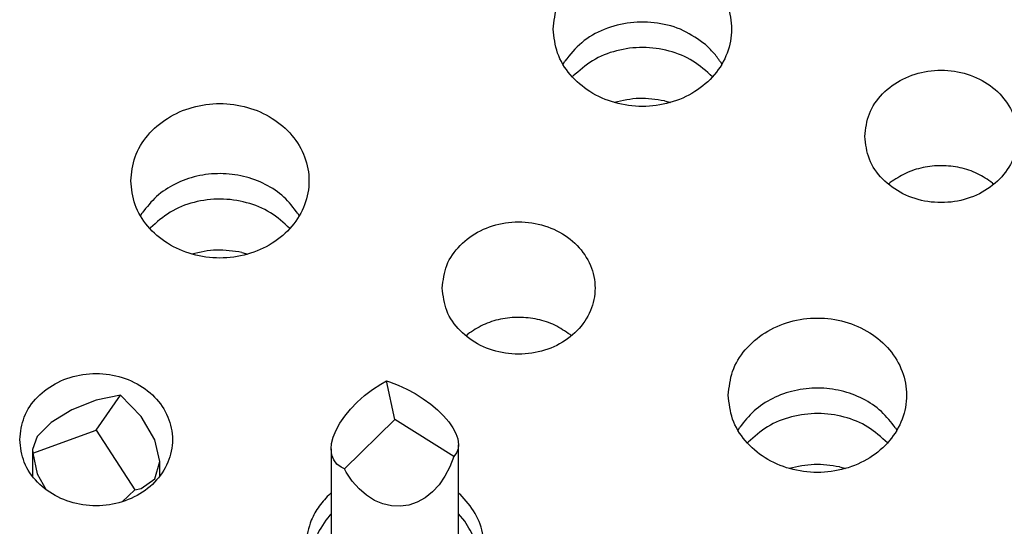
# Model space of a CAD drawing. Header units: inches. Extents: x -129 to 664, y -381 to 179.
# Tile 59 of 109: x -54 to -46, y -204 to -200. Entities that reach past the tile are written whole.
import ezdxf

# ---------------------------------------------------------------- set-up
doc = ezdxf.new("R2010")
doc.units = ezdxf.units.IN
doc.layers.add('1', color=7, linetype='Continuous')

# ---------------------------------------------------------------- blocks, each defined once
blk = doc.blocks.new('gnd_pogo_bot_1400-1715_2_19__68', base_point=(-53.9006, -203.9381))
at = {"color": 7, "linetype": 'Continuous'}
for p, q in [((-53.4006, -203.1407), (-53.592, -203.2168)), ((-53.4006, -203.3753), (-53.2093, -203.1003)), ((-53.2093, -203.1003), (-53.4006, -203.1407)), ((-53.0471, -203.2675), (-53.2093, -203.1003)), ((-53.592, -203.2168), (-53.7542, -203.317)), ((-52.9387, -203.4511), (-53.0471, -203.2675)), ((-53.8963, -203.5569), (-53.4006, -203.3753)), ((-53.7542, -203.317), (-53.8626, -203.4261)), ((-53.4006, -203.3753), (-53.0962, -203.8439)), ((-53.8626, -203.4261), (-53.9006, -203.5275)), ((-52.9006, -203.6232), (-52.9387, -203.4511)), ((-53.9006, -203.5275), (-53.9006, -203.7368)), ((-53.9006, -203.5275), (-53.8963, -203.5569)), ((-53.8963, -203.5569), (-53.8626, -203.7178)), ((-52.9387, -203.7575), (-52.9006, -203.6232)), ((-52.9006, -203.7368), (-52.9006, -203.6232)), ((-53.8626, -203.7178), (-53.7926, -203.8434)), ((-53.0471, -203.8337), (-52.9387, -203.7575)), ((-53.1946, -203.9381), (-53.0962, -203.8439)), ((-53.0962, -203.8439), (-53.0471, -203.8337))]:
    blk.add_line(p, q, dxfattribs=at)
blk = doc.blocks.new('ground_pin_set_2__84', base_point=(-63.8566, -215.4344))
blk.add_blockref('gnd_pogo_bot_1400-1715_2_19__68', (-53.9006, -203.9381))
blk = doc.blocks.new('insulator_top2_E7018-25457__90', base_point=(-86.5092, -231.6628))
at = {"color": 7, "linetype": 'Continuous'}
for p, q in [((-49.7333, -200.503), (-49.7191, -200.479)), ((-48.4973, -200.4844), (-48.4865, -200.5031)), ((-47.178, -201.4445), (-47.1631, -201.4319)), ((-46.3589, -201.4355), (-46.3483, -201.4446)), ((-53.052, -201.6934), (-53.0378, -201.6694)), ((-51.8159, -201.6748), (-51.8051, -201.6935)), ((-50.4967, -202.635), (-50.4818, -202.6224)), ((-49.6776, -202.626), (-49.667, -202.635)), ((-48.3587, -203.377), (-48.3445, -203.353)), ((-47.1226, -203.3584), (-47.1118, -203.3771)), ((-51.5614, -203.8745), (-51.554, -203.8683)), ((-50.554, -203.8685), (-50.5416, -203.879))]:
    blk.add_line(p, q, dxfattribs=at)
for points, knots in [([(-49.8099, -200.2276), (-49.8031, -200.2914), (-49.7891, -200.4209), (-49.6818, -200.5934), (-49.5247, -200.7284), (-49.3272, -200.8143), (-49.1099, -200.8437), (-48.8926, -200.8143), (-48.6954, -200.7284), (-48.5372, -200.5934), (-48.434, -200.4209), (-48.3981, -200.2276), (-48.434, -200.0343), (-48.5372, -199.8618), (-48.6954, -199.7268), (-48.8926, -199.6409), (-49.1099, -199.6115), (-49.3272, -199.6409), (-49.5247, -199.7268), (-49.6818, -199.8618), (-49.7891, -200.0343), (-49.8031, -200.1638), (-49.8099, -200.2276)], [0, 0, 0, 0, 0.190439, 0.386512, 0.591376, 0.804667, 1.023004, 1.241341, 1.454632, 1.659496, 1.855569, 2.046008, 2.236447, 2.43252, 2.637384, 2.850675, 3.069012, 3.287349, 3.50064, 3.705504, 3.901578, 4.092016, 4.092016, 4.092016, 4.092016]), ([(-48.615, -200.3489), (-48.6706, -200.3089), (-48.7838, -200.2274), (-48.9903, -200.1714), (-49.2047, -200.1671), (-49.4103, -200.2204), (-49.5931, -200.322), (-49.6777, -200.4274), (-49.7191, -200.479)], [0, 0, 0, 0, 0.204407, 0.415613, 0.629557, 0.841333, 1.046701, 1.243497, 1.243497, 1.243497, 1.243497]), ([(-48.4973, -200.4844), (-48.5143, -200.4599), (-48.5486, -200.4105), (-48.5927, -200.3696), (-48.615, -200.3489)], [0, 0, 0, 0, 0.0890411, 0.1798785, 0.1798785, 0.1798785, 0.1798785]), ([(-47.3633, -201.0694), (-47.3559, -201.1302), (-47.341, -201.254), (-47.2278, -201.4138), (-47.0659, -201.5303), (-46.8679, -201.5916), (-46.6586, -201.5916), (-46.4609, -201.5303), (-46.2977, -201.4138), (-46.189, -201.254), (-46.1506, -201.0694), (-46.189, -200.8848), (-46.2977, -200.7249), (-46.4609, -200.6084), (-46.6586, -200.5471), (-46.8679, -200.5471), (-47.0659, -200.6084), (-47.2278, -200.7249), (-47.341, -200.8848), (-47.3559, -201.0086), (-47.3633, -201.0694)], [0, 0, 0, 0, 0.181365, 0.369194, 0.566516, 0.771824, 0.980202, 1.18551, 1.382833, 1.570662, 1.752027, 1.933392, 2.121221, 2.318543, 2.523851, 2.732229, 2.937537, 3.134859, 3.322688, 3.504053, 3.504053, 3.504053, 3.504053]), ([(-53.1286, -201.4181), (-53.1217, -201.4819), (-53.1078, -201.6114), (-53.0004, -201.7838), (-52.8434, -201.9189), (-52.6459, -202.0047), (-52.4286, -202.0342), (-52.2112, -202.0047), (-52.0141, -201.9189), (-51.8558, -201.7838), (-51.7527, -201.6114), (-51.7167, -201.4181), (-51.7527, -201.2248), (-51.8558, -201.0523), (-52.0141, -200.9172), (-52.2112, -200.8314), (-52.4286, -200.802), (-52.6459, -200.8314), (-52.8434, -200.9172), (-53.0004, -201.0523), (-53.1078, -201.2248), (-53.1217, -201.3543), (-53.1286, -201.4181)], [0, 0, 0, 0, 0.190439, 0.386512, 0.591376, 0.804667, 1.023004, 1.241341, 1.454632, 1.659496, 1.855569, 2.046008, 2.236447, 2.43252, 2.637384, 2.850675, 3.069012, 3.287349, 3.50064, 3.705504, 3.901578, 4.092016, 4.092016, 4.092016, 4.092016]), ([(-46.3589, -201.4355), (-46.3977, -201.4091), (-46.4764, -201.3554), (-46.6147, -201.311), (-46.7602, -201.2944), (-46.9059, -201.3098), (-47.0447, -201.3529), (-47.124, -201.4058), (-47.1631, -201.4319)], [0, 0, 0, 0, 0.1402463, 0.2843156, 0.4305322, 0.5767942, 0.7209907, 0.8614205, 0.8614205, 0.8614205, 0.8614205]), ([(-51.8159, -201.6748), (-51.8504, -201.6297), (-51.9208, -201.5376), (-52.0703, -201.4397), (-52.2409, -201.3766), (-52.425, -201.3549), (-52.6093, -201.375), (-52.7807, -201.4366), (-52.9313, -201.5331), (-53.0027, -201.6246), (-53.0378, -201.6694)], [0, 0, 0, 0, 0.169498, 0.345491, 0.526995, 0.711655, 0.896376, 1.078052, 1.254285, 1.42403, 1.42403, 1.42403, 1.42403]), ([(-50.6819, -202.2599), (-50.6746, -202.3207), (-50.6597, -202.4445), (-50.5465, -202.6043), (-50.3846, -202.7208), (-50.1866, -202.7821), (-49.9773, -202.7821), (-49.7796, -202.7208), (-49.6164, -202.6043), (-49.5077, -202.4445), (-49.4693, -202.2599), (-49.5077, -202.0752), (-49.6164, -201.9154), (-49.7796, -201.7989), (-49.9773, -201.7376), (-50.1866, -201.7376), (-50.3846, -201.7989), (-50.5465, -201.9154), (-50.6597, -202.0752), (-50.6746, -202.199), (-50.6819, -202.2599)], [0, 0, 0, 0, 0.181365, 0.369194, 0.566516, 0.771824, 0.980202, 1.18551, 1.382833, 1.570662, 1.752027, 1.933392, 2.121221, 2.318543, 2.523851, 2.732229, 2.937537, 3.134859, 3.322688, 3.504053, 3.504053, 3.504053, 3.504053]), ([(-49.6776, -202.626), (-49.7164, -202.5995), (-49.795, -202.5459), (-49.9334, -202.5015), (-50.0789, -202.4849), (-50.2245, -202.5002), (-50.3634, -202.5434), (-50.4426, -202.5963), (-50.4818, -202.6224)], [0, 0, 0, 0, 0.1402467, 0.2843163, 0.4305333, 0.5767956, 0.7209924, 0.8614225, 0.8614225, 0.8614225, 0.8614225]), ([(-48.4353, -203.1017), (-48.4284, -203.1655), (-48.4145, -203.2949), (-48.3071, -203.4674), (-48.1501, -203.6025), (-47.9526, -203.6883), (-47.7353, -203.7178), (-47.5179, -203.6883), (-47.3208, -203.6025), (-47.1625, -203.4674), (-47.0594, -203.2949), (-47.0234, -203.1017), (-47.0594, -202.9084), (-47.1625, -202.7359), (-47.3208, -202.6008), (-47.5179, -202.515), (-47.7353, -202.4855), (-47.9526, -202.515), (-48.1501, -202.6008), (-48.3071, -202.7359), (-48.4145, -202.9084), (-48.4284, -203.0379), (-48.4353, -203.1017)], [0, 0, 0, 0, 0.190439, 0.386512, 0.591376, 0.804667, 1.023004, 1.241341, 1.454632, 1.659496, 1.855569, 2.046008, 2.236447, 2.43252, 2.637384, 2.850675, 3.069012, 3.287349, 3.50064, 3.705504, 3.901578, 4.092016, 4.092016, 4.092016, 4.092016]), ([(-54.0006, -203.4503), (-53.9933, -203.5112), (-53.9784, -203.635), (-53.8652, -203.7948), (-53.7032, -203.9113), (-53.5052, -203.9726), (-53.2959, -203.9726), (-53.0983, -203.9113), (-52.9351, -203.7948), (-52.8264, -203.635), (-52.788, -203.4503), (-52.8264, -203.2657), (-52.9351, -203.1059), (-53.0983, -202.9894), (-53.2959, -202.9281), (-53.5052, -202.9281), (-53.7032, -202.9894), (-53.8652, -203.1059), (-53.9784, -203.2657), (-53.9933, -203.3895), (-54.0006, -203.4503)], [0, 0, 0, 0, 0.181365, 0.369194, 0.566516, 0.771824, 0.980202, 1.18551, 1.382833, 1.570662, 1.752027, 1.933392, 2.121221, 2.318543, 2.523851, 2.732229, 2.937537, 3.134859, 3.322688, 3.504053, 3.504053, 3.504053, 3.504053]), ([(-47.1226, -203.3584), (-47.1571, -203.3132), (-47.2275, -203.2212), (-47.377, -203.1233), (-47.5476, -203.0602), (-47.7317, -203.0384), (-47.916, -203.0585), (-48.0874, -203.1201), (-48.238, -203.2167), (-48.3094, -203.3081), (-48.3445, -203.353)], [0, 0, 0, 0, 0.169498, 0.345491, 0.526995, 0.711655, 0.896376, 1.078052, 1.254286, 1.424031, 1.424031, 1.424031, 1.424031]), ([(-51.7111, -204.0832), (-51.7296, -204.1424), (-51.7666, -204.2605), (-51.7407, -204.4495), (-51.655, -204.621), (-51.5139, -204.7613), (-51.3326, -204.8583), (-51.127, -204.9043), (-50.9151, -204.8957), (-50.7152, -204.8332), (-50.5448, -204.7217), (-50.4197, -204.5701), (-50.3521, -204.3913), (-50.3509, -204.2032), (-50.4129, -204.0212), (-50.4982, -203.927), (-50.5416, -203.879)], [0, 0, 0, 0, 0.184237, 0.367591, 0.555318, 0.750852, 0.954639, 1.16429, 1.375579, 1.58379, 1.785136, 1.978034, 2.163904, 2.346939, 2.532534, 2.724997, 2.724997, 2.724997, 2.724997]), ([(-51.5614, -203.8745), (-51.5924, -203.9057), (-51.6535, -203.9672), (-51.6921, -204.0449), (-51.7111, -204.0832)], [0, 0, 0, 0, 0.1309206, 0.2582688, 0.2582688, 0.2582688, 0.2582688])]:
    blk.add_open_spline(points, degree=3, knots=knots, dxfattribs=at)
blk = doc.blocks.new('sig_pogo_1400-2142_13_24__107', base_point=(-51.704, -204.8349))
at = {"color": 7, "linetype": 'Continuous'}
for p, q in [((-51.164, -203.0139), (-51.1192, -202.9878)), ((-51.054, -203.2921), (-51.1192, -202.9878)), ((-51.1192, -202.9878), (-51.0966, -202.9954)), ((-51.0966, -202.9954), (-51.0284, -203.0218)), ((-51.2915, -203.105), (-51.2294, -203.0573)), ((-51.2294, -203.0573), (-51.164, -203.0139)), ((-51.0284, -203.0218), (-50.9606, -203.0533)), ((-50.9606, -203.0533), (-50.8946, -203.0892)), ((-51.4014, -203.2101), (-51.3492, -203.1563)), ((-51.3492, -203.1563), (-51.2915, -203.105)), ((-50.8946, -203.0892), (-50.8315, -203.1288)), ((-50.8315, -203.1288), (-50.7726, -203.1716)), ((-51.4471, -203.2654), (-51.4014, -203.2101)), ((-50.7726, -203.1716), (-50.719, -203.2165)), ((-50.719, -203.2165), (-50.6715, -203.2629)), ((-51.4855, -203.3212), (-51.4471, -203.2654)), ((-51.4506, -203.6807), (-51.054, -203.2921)), ((-50.592, -203.5828), (-51.054, -203.2921)), ((-50.6715, -203.2629), (-50.6312, -203.3098)), ((-50.6312, -203.3098), (-50.5988, -203.3564)), ((-51.5377, -203.4301), (-51.5159, -203.3764)), ((-51.5159, -203.3764), (-51.4855, -203.3212)), ((-50.5988, -203.3564), (-50.5749, -203.4018)), ((-51.5504, -203.4812), (-51.5377, -203.4301)), ((-50.5749, -203.4018), (-50.5598, -203.4451)), ((-50.5598, -203.4451), (-50.554, -203.4903)), ((-51.554, -203.5229), (-51.5504, -203.4812)), ((-51.554, -203.5229), (-51.554, -204.3921)), ((-51.5481, -203.572), (-51.554, -203.5229)), ((-50.5575, -203.5225), (-50.5703, -203.5551)), ((-50.554, -203.4903), (-50.5575, -203.5225)), ((-50.554, -204.3921), (-50.554, -203.4903)), ((-51.533, -203.61), (-51.5481, -203.572)), ((-51.5091, -203.642), (-51.533, -203.61)), ((-50.592, -203.5828), (-50.6224, -203.6641)), ((-50.5703, -203.5551), (-50.592, -203.5828)), ((-51.4767, -203.6676), (-51.5091, -203.642)), ((-51.4506, -203.6807), (-51.4767, -203.6676)), ((-51.4364, -203.7058), (-51.4506, -203.6807)), ((-50.6224, -203.6641), (-50.6608, -203.7384)), ((-51.3889, -203.7757), (-51.4364, -203.7058)), ((-50.6608, -203.7384), (-50.7065, -203.8044)), ((-51.3353, -203.8366), (-51.3889, -203.7757)), ((-51.2764, -203.8874), (-51.3353, -203.8366)), ((-50.7065, -203.8044), (-50.7587, -203.8609)), ((-51.2133, -203.9271), (-51.2764, -203.8874)), ((-51.1473, -203.9549), (-51.2133, -203.9271)), ((-50.8164, -203.9067), (-50.8785, -203.9412)), ((-50.7587, -203.8609), (-50.8164, -203.9067)), ((-51.0796, -203.9704), (-51.1473, -203.9549)), ((-51.0113, -203.9733), (-51.0796, -203.9704)), ((-50.9439, -203.9635), (-51.0113, -203.9733)), ((-50.8785, -203.9412), (-50.9439, -203.9635)), ((-51.554, -204.0337), (-51.5651, -204.0444)), ((-50.5044, -204.0915), (-50.554, -204.0329)), ((-51.704, -204.517), (-51.704, -204.3921)), ((-50.404, -204.5164), (-50.404, -204.3921)), ((-50.4491, -204.5963), (-50.4252, -204.5347)), ((-51.6768, -204.5532), (-51.6564, -204.6004))]:
    blk.add_line(p, q, dxfattribs=at)
for points, knots in [([(-51.5651, -204.0444), (-51.6051, -204.0967), (-51.6838, -204.1998), (-51.6973, -204.3287), (-51.704, -204.3921)], [0, 0, 0, 0, 0.1935531, 0.3809583, 0.3809583, 0.3809583, 0.3809583]), ([(-50.404, -204.3921), (-50.4086, -204.3387), (-50.418, -204.2304), (-50.4754, -204.1382), (-50.5044, -204.0915)], [0, 0, 0, 0, 0.1585784, 0.3210088, 0.3210088, 0.3210088, 0.3210088]), ([(-51.704, -204.3921), (-51.7028, -204.4194), (-51.7005, -204.4743), (-51.6847, -204.5269), (-51.6768, -204.5532)], [0, 0, 0, 0, 0.0816944, 0.1639494, 0.1639494, 0.1639494, 0.1639494]), ([(-51.554, -204.3921), (-51.5486, -204.4395), (-51.5378, -204.5358), (-51.4551, -204.6627), (-51.3349, -204.7597), (-51.1854, -204.8178), (-51.0228, -204.8321), (-50.8641, -204.8004), (-50.7211, -204.7285), (-50.6548, -204.6494), (-50.6224, -204.6108)], [0, 0, 0, 0, 0.141386, 0.287254, 0.439971, 0.598978, 0.761314, 0.922843, 1.079706, 1.229734, 1.229734, 1.229734, 1.229734]), ([(-50.6224, -204.6108), (-50.6026, -204.5765), (-50.5634, -204.5087), (-50.5571, -204.4307), (-50.554, -204.3921)], [0, 0, 0, 0, 0.1170727, 0.2316645, 0.2316645, 0.2316645, 0.2316645]), ([(-50.4252, -204.5347), (-50.419, -204.5113), (-50.4067, -204.4645), (-50.4049, -204.4162), (-50.404, -204.3921)], [0, 0, 0, 0, 0.0724708, 0.1445545, 0.1445545, 0.1445545, 0.1445545])]:
    blk.add_open_spline(points, degree=3, knots=knots, dxfattribs=at)
blk = doc.blocks.new('signal_pin_set__142', base_point=(-77.6324, -244.8046))
blk.add_blockref('sig_pogo_1400-2142_13_24__107', (-51.704, -204.8349))
blk = doc.blocks.new('insulator_top1_E7018-25456__154', base_point=(-86.5092, -232.0628))
at = {"color": 7, "linetype": 'Continuous'}
for p, q in [((-49.6594, -200.6024), (-49.655, -200.5972)), ((-48.9368, -200.7902), (-48.8895, -200.8025)), ((-47.178, -201.4445), (-47.1631, -201.4319)), ((-46.3589, -201.4355), (-46.3483, -201.4446)), ((-52.9781, -201.7928), (-52.9736, -201.7877)), ((-52.2555, -201.9807), (-52.2082, -201.9929)), ((-50.4967, -202.635), (-50.4818, -202.6224)), ((-49.6776, -202.626), (-49.667, -202.635)), ((-48.2848, -203.4764), (-48.2803, -203.4713)), ((-47.5622, -203.6643), (-47.5149, -203.6765))]:
    blk.add_line(p, q, dxfattribs=at)
for points, knots in [([(-48.5604, -200.6021), (-48.609, -200.5576), (-48.708, -200.4671), (-48.8998, -200.3906), (-49.1063, -200.3621), (-49.3132, -200.3888), (-49.5059, -200.4636), (-49.6059, -200.5532), (-49.655, -200.5972)], [0, 0, 0, 0, 0.196081, 0.399664, 0.607703, 0.81582, 1.019616, 1.215979, 1.215979, 1.215979, 1.215979]), ([(-48.9368, -200.7902), (-49.003, -200.78), (-49.1351, -200.7595), (-49.2658, -200.7881), (-49.331, -200.8024)], [0, 0, 0, 0, 0.1989565, 0.3974111, 0.3974111, 0.3974111, 0.3974111]), ([(-46.3589, -201.4355), (-46.3977, -201.4091), (-46.4764, -201.3554), (-46.6147, -201.311), (-46.7602, -201.2944), (-46.9059, -201.3098), (-47.0447, -201.3529), (-47.124, -201.4058), (-47.1631, -201.4319)], [0, 0, 0, 0, 0.1402463, 0.2843156, 0.4305322, 0.5767942, 0.7209907, 0.8614205, 0.8614205, 0.8614205, 0.8614205]), ([(-51.8791, -201.7925), (-51.9277, -201.7481), (-52.0266, -201.6575), (-52.2185, -201.5811), (-52.425, -201.5526), (-52.6318, -201.5793), (-52.8246, -201.654), (-52.9246, -201.7437), (-52.9736, -201.7877)], [0, 0, 0, 0, 0.196081, 0.399663, 0.607702, 0.81582, 1.019616, 1.215979, 1.215979, 1.215979, 1.215979]), ([(-52.2555, -201.9807), (-52.3216, -201.9704), (-52.4538, -201.95), (-52.5844, -201.9786), (-52.6497, -201.9929)], [0, 0, 0, 0, 0.1989562, 0.3974105, 0.3974105, 0.3974105, 0.3974105]), ([(-49.6776, -202.626), (-49.7164, -202.5995), (-49.795, -202.5459), (-49.9334, -202.5015), (-50.0789, -202.4849), (-50.2245, -202.5002), (-50.3634, -202.5434), (-50.4426, -202.5963), (-50.4818, -202.6224)], [0, 0, 0, 0, 0.1402467, 0.2843163, 0.4305333, 0.5767956, 0.7209924, 0.8614225, 0.8614225, 0.8614225, 0.8614225]), ([(-47.1858, -203.4761), (-47.2343, -203.4317), (-47.3333, -203.3411), (-47.5252, -203.2647), (-47.7317, -203.2362), (-47.9385, -203.2629), (-48.1312, -203.3376), (-48.2313, -203.4273), (-48.2803, -203.4713)], [0, 0, 0, 0, 0.196081, 0.399663, 0.607702, 0.81582, 1.019616, 1.215979, 1.215979, 1.215979, 1.215979]), ([(-47.5622, -203.6643), (-47.6283, -203.654), (-47.7605, -203.6335), (-47.8911, -203.6622), (-47.9563, -203.6765)], [0, 0, 0, 0, 0.1989562, 0.3974105, 0.3974105, 0.3974105, 0.3974105])]:
    blk.add_open_spline(points, degree=3, knots=knots, dxfattribs=at)
blk = doc.blocks.new('segment_160pin_assy_E7018-62555_1__158', base_point=(-86.5092, -248.0475))
for name, p in [('insulator_top2_E7018-25457__90', (-86.5092, -231.6628)), ('insulator_top1_E7018-25456__154', (-86.5092, -232.0628)), ('signal_pin_set__142', (-77.6324, -244.8046)), ('ground_pin_set_2__84', (-63.8566, -215.4344))]:
    blk.add_blockref(name, p)
blk = doc.blocks.new('hcdps_segment__159', base_point=(-86.5092, -281.0062))
blk.add_blockref('segment_160pin_assy_E7018-62555_1__158', (-86.5092, -248.0475))
blk = doc.blocks.new('gen2', base_point=(-26.0506, -218.3405))
blk.add_blockref('hcdps_segment__159', (-86.5092, -281.0062))
blk = doc.blocks.new('1__302', base_point=(-265.0506, -517.3405))
blk.add_blockref('gen2', (-26.0506, -218.3405))
blk = doc.blocks.new('hcdps_segment__303', base_point=(-265.0506, -519.3405))
at = {"layer": '1'}
blk.add_blockref('1__302', (-265.0506, -517.3405), dxfattribs=at)

msp = doc.modelspace()

# ---------------------------------------------------------------- block references
msp.add_blockref('hcdps_segment__303', (-265.0506, -519.3405))

doc.saveas('drawing.dxf')
